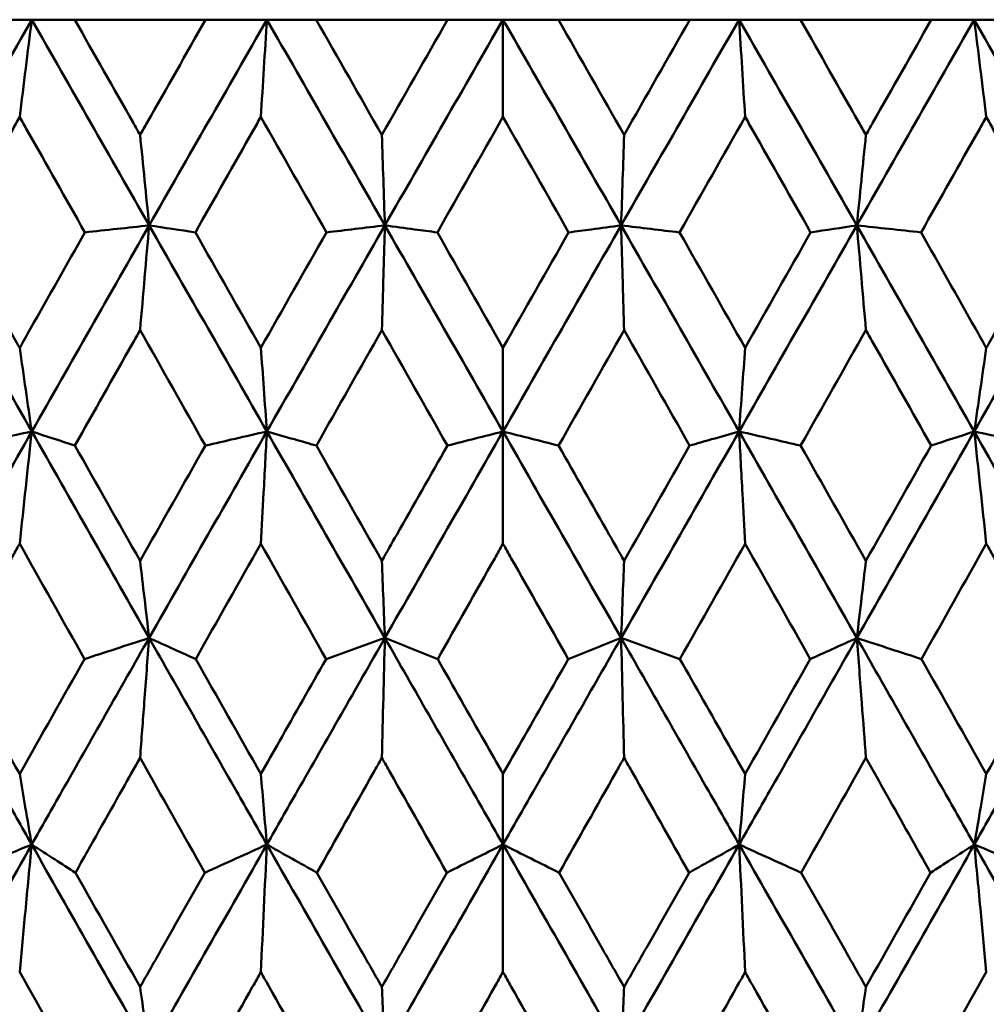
# Model space of a CAD drawing. Header units: millimetres. Extents: x 123 to 2417, y 726 to 3130.
# Tile 143 of 244: x 1194.93 to 1199.95, y 953.21 to 958.31. Entities that reach past the tile are written whole.
import ezdxf

# ---------------------------------------------------------------- set-up
doc = ezdxf.new("R2010")
doc.units = ezdxf.units.MM
doc.header["$LTSCALE"] = 12
doc.layers.add('Widoczne (ISO)', color=7, linetype='Continuous', lineweight=50)

msp = doc.modelspace()

# ---------------------------------------------------------------- linework, layer by layer
at = {"layer": 'Widoczne (ISO)'}
for p, q in [((1194.6469, 958.3133), (1194.9945, 958.3133)), ((1194.9945, 958.3133), (1195.2173, 958.3133)), ((1195.8959, 958.3133), (1195.2173, 958.3133)), ((1195.8959, 958.3133), (1196.2141, 958.3133)), ((1196.2141, 958.3133), (1196.4698, 958.3133)), ((1197.1511, 958.3133), (1196.4698, 958.3133)), ((1197.1511, 958.3133), (1197.4385, 958.3133)), ((1197.4385, 958.3133), (1197.4385, 957.809)), ((1197.4385, 958.3133), (1197.726, 958.3133)), ((1198.4073, 958.3133), (1197.726, 958.3133)), ((1198.4073, 958.3133), (1198.6629, 958.3133)), ((1198.6629, 958.3133), (1198.9811, 958.3133)), ((1199.6597, 958.3133), (1198.9811, 958.3133)), ((1199.6597, 958.3133), (1199.8825, 958.3133)), ((1199.8825, 958.3133), (1200.2302, 958.3133)), ((1197.4385, 956.1784), (1197.4385, 956.6124)), ((1197.4385, 956.1784), (1197.4385, 955.5967)), ((1197.4385, 954.0373), (1197.4385, 954.4032)), ((1197.4385, 954.0373), (1197.4385, 953.376))]:
    msp.add_line(p, q, dxfattribs=at)
msp.add_circle((1197.4385, 990.3133), 50, dxfattribs=at)
for points in [[(1194.9945, 958.3133), (1194.7918, 957.9581), (1194.5896, 957.6026), (1194.388, 957.247)], [(1194.9319, 957.809), (1194.9527, 957.9775), (1194.9736, 958.1456), (1194.9945, 958.3133)], [(1194.9945, 958.3133), (1195.1973, 957.9581), (1195.4003, 957.6026), (1195.6034, 957.247)], [(1196.2141, 958.3133), (1196.0102, 957.9581), (1195.8066, 957.6026), (1195.6034, 957.247)], [(1196.1827, 957.809), (1196.1932, 957.9775), (1196.2036, 958.1456), (1196.2141, 958.3133)], [(1196.2141, 958.3133), (1196.4181, 957.9581), (1196.6221, 957.6026), (1196.826, 957.247)], [(1196.4698, 958.3133), (1196.5833, 958.1141), (1196.6968, 957.9149), (1196.8103, 957.7156)], [(1196.8103, 957.7156), (1196.9238, 957.9149), (1197.0374, 958.1141), (1197.1511, 958.3133)], [(1197.4385, 958.3133), (1197.2342, 957.9581), (1197.03, 957.6026), (1196.826, 957.247)], [(1197.4385, 958.3133), (1197.6429, 957.9581), (1197.8471, 957.6026), (1198.0511, 957.247)], [(1197.726, 958.3133), (1197.8396, 958.1141), (1197.9532, 957.9149), (1198.0667, 957.7156)], [(1198.6629, 958.3133), (1198.459, 957.9581), (1198.255, 957.6026), (1198.0511, 957.247)], [(1198.0667, 957.7156), (1198.1803, 957.9149), (1198.2938, 958.1141), (1198.4073, 958.3133)], [(1198.6943, 957.809), (1198.6839, 957.9775), (1198.6734, 958.1456), (1198.6629, 958.3133)], [(1198.6629, 958.3133), (1198.8669, 957.9581), (1199.0705, 957.6026), (1199.2737, 957.247)], [(1199.8825, 958.3133), (1199.6798, 957.9581), (1199.4768, 957.6026), (1199.2737, 957.247)], [(1199.8825, 958.3133), (1200.0853, 957.9581), (1200.2875, 957.6026), (1200.489, 957.247)], [(1199.9452, 957.809), (1199.9244, 957.9775), (1199.9035, 958.1456), (1199.8825, 958.3133)], [(1196.5228, 957.2106), (1196.4095, 957.4101), (1196.2961, 957.6096), (1196.1827, 957.809)], [(1197.4385, 957.809), (1197.3249, 957.6096), (1197.2114, 957.4102), (1197.098, 957.2106)], [(1197.7791, 957.2106), (1197.6657, 957.4102), (1197.5521, 957.6096), (1197.4385, 957.809)], [(1198.6943, 957.809), (1198.581, 957.6096), (1198.4676, 957.4101), (1198.3543, 957.2106)], [(1195.5564, 957.7156), (1195.572, 957.5592), (1195.5877, 957.4029), (1195.6034, 957.247)], [(1199.3207, 957.7156), (1199.305, 957.5592), (1199.2894, 957.4029), (1199.2737, 957.247)], [(1194.388, 957.247), (1194.5898, 956.8909), (1194.792, 956.5347), (1194.9944, 956.1784)], [(1195.6034, 957.247), (1195.4, 956.8909), (1195.1969, 956.5347), (1194.9944, 956.1784)], [(1195.6034, 957.247), (1195.4923, 957.2349), (1195.3812, 957.2228), (1195.2701, 957.2106)], [(1195.5564, 956.7044), (1195.572, 956.8857), (1195.5877, 957.0666), (1195.6034, 957.247)], [(1195.6034, 957.247), (1195.6833, 957.2349), (1195.7631, 957.2228), (1195.843, 957.2106)], [(1195.6034, 957.247), (1195.8068, 956.8909), (1196.0104, 956.5347), (1196.2141, 956.1784)], [(1195.843, 957.2106), (1195.9562, 957.0113), (1196.0694, 956.8118), (1196.1827, 956.6124)], [(1196.1827, 956.6124), (1196.296, 956.8118), (1196.4094, 957.0113), (1196.5228, 957.2106)], [(1196.826, 957.247), (1196.6218, 956.8909), (1196.4178, 956.5347), (1196.2141, 956.1784)], [(1196.826, 957.247), (1197.0302, 956.8909), (1197.2344, 956.5347), (1197.4385, 956.1784)], [(1197.098, 957.2106), (1197.2115, 957.0113), (1197.325, 956.8118), (1197.4385, 956.6124)], [(1198.0511, 957.247), (1197.8468, 956.8909), (1197.6426, 956.5347), (1197.4385, 956.1784)], [(1197.4385, 956.6124), (1197.552, 956.8118), (1197.6656, 957.0113), (1197.7791, 957.2106)], [(1198.0511, 957.247), (1198.2553, 956.8909), (1198.4593, 956.5347), (1198.663, 956.1784)], [(1198.3543, 957.2106), (1198.4677, 957.0113), (1198.5811, 956.8118), (1198.6943, 956.6124)], [(1199.2737, 957.247), (1199.0703, 956.8909), (1198.8667, 956.5347), (1198.663, 956.1784)], [(1198.6943, 956.6124), (1198.8076, 956.8118), (1198.9209, 957.0113), (1199.0341, 957.2106)], [(1199.2737, 957.247), (1199.1938, 957.2349), (1199.1139, 957.2228), (1199.0341, 957.2106)], [(1199.2737, 957.247), (1199.4771, 956.8909), (1199.6801, 956.5347), (1199.8827, 956.1784)], [(1199.3207, 956.7044), (1199.3051, 956.8857), (1199.2894, 957.0666), (1199.2737, 957.247)], [(1199.2737, 957.247), (1199.3848, 957.2349), (1199.4959, 957.2228), (1199.6069, 957.2106)], [(1200.489, 957.247), (1200.2872, 956.8909), (1200.0851, 956.5347), (1199.8827, 956.1784)], [(1195.895, 956.1055), (1195.7821, 956.3051), (1195.6692, 956.5048), (1195.5564, 956.7044)], [(1196.8103, 956.7044), (1196.697, 956.5048), (1196.5838, 956.3051), (1196.4707, 956.1055)], [(1197.1501, 956.1055), (1197.0369, 956.3051), (1196.9236, 956.5048), (1196.8103, 956.7044)], [(1198.0667, 956.7044), (1197.9534, 956.5048), (1197.8402, 956.3051), (1197.727, 956.1055)], [(1198.4064, 956.1055), (1198.2933, 956.3051), (1198.18, 956.5048), (1198.0667, 956.7044)], [(1199.3207, 956.7044), (1199.2078, 956.5048), (1199.095, 956.3051), (1198.9821, 956.1055)], [(1194.9319, 956.6124), (1194.9527, 956.4675), (1194.9735, 956.3228), (1194.9944, 956.1784)], [(1199.9452, 956.6124), (1199.9244, 956.4675), (1199.9035, 956.3228), (1199.8827, 956.1784)], [(1194.9944, 956.1784), (1194.7917, 955.8217), (1194.5894, 955.4649), (1194.3877, 955.1082)], [(1194.9944, 956.1784), (1194.8783, 956.1541), (1194.7621, 956.1298), (1194.646, 956.1055)], [(1194.9319, 955.5967), (1194.9526, 955.7911), (1194.9735, 955.985), (1194.9944, 956.1784)], [(1194.9944, 956.1784), (1195.1971, 955.8217), (1195.4, 955.4649), (1195.6032, 955.1082)], [(1194.9944, 956.1784), (1195.069, 956.1541), (1195.1437, 956.1298), (1195.2183, 956.1055)], [(1196.2141, 956.1784), (1196.0101, 955.8217), (1195.8065, 955.4649), (1195.6032, 955.1082)], [(1196.2141, 956.1784), (1196.418, 955.8217), (1196.6219, 955.4649), (1196.826, 955.1082)], [(1197.4385, 956.1784), (1197.2342, 955.8217), (1197.03, 955.4649), (1196.826, 955.1082)], [(1197.1501, 956.1055), (1197.2463, 956.1298), (1197.3424, 956.1541), (1197.4385, 956.1784)], [(1197.727, 956.1055), (1197.6308, 956.1298), (1197.5347, 956.1541), (1197.4385, 956.1784)], [(1197.4385, 956.1784), (1197.6429, 955.8217), (1197.8471, 955.4649), (1198.0511, 955.1082)], [(1198.663, 956.1784), (1198.4591, 955.8217), (1198.2551, 955.4649), (1198.0511, 955.1082)], [(1198.663, 956.1784), (1198.8669, 955.8217), (1199.0706, 955.4649), (1199.2739, 955.1082)], [(1199.8827, 956.1784), (1199.68, 955.8217), (1199.477, 955.4649), (1199.2739, 955.1082)], [(1199.8827, 956.1784), (1199.808, 956.1541), (1199.7334, 956.1298), (1199.6588, 956.1055)], [(1199.8827, 956.1784), (1199.9988, 956.1541), (1200.1149, 956.1298), (1200.2311, 956.1055)], [(1199.8827, 956.1784), (1200.0854, 955.8217), (1200.2877, 955.4649), (1200.4893, 955.1082)], [(1199.9452, 955.5967), (1199.9244, 955.7911), (1199.9036, 955.985), (1199.8827, 956.1784)], [(1195.2183, 956.1055), (1195.3309, 955.9063), (1195.4436, 955.7071), (1195.5564, 955.5079)], [(1195.5564, 955.5079), (1195.6691, 955.7071), (1195.782, 955.9063), (1195.895, 956.1055)], [(1196.4707, 956.1055), (1196.5839, 955.9063), (1196.6971, 955.7071), (1196.8103, 955.5079)], [(1198.0667, 955.5079), (1198.18, 955.7071), (1198.2932, 955.9063), (1198.4064, 956.1055)], [(1198.9821, 956.1055), (1199.095, 955.9063), (1199.2079, 955.7071), (1199.3207, 955.5079)], [(1199.3207, 955.5079), (1199.4335, 955.7071), (1199.5462, 955.9063), (1199.6588, 956.1055)], [(1195.2682, 954.9987), (1195.1561, 955.198), (1195.0439, 955.3974), (1194.9319, 955.5967)], [(1196.1827, 955.5967), (1196.07, 955.3974), (1195.9574, 955.198), (1195.8449, 954.9987)], [(1196.5209, 954.9987), (1196.4082, 955.1981), (1196.2954, 955.3974), (1196.1827, 955.5967)], [(1198.6943, 955.5967), (1198.5816, 955.3974), (1198.4689, 955.1981), (1198.3561, 954.9987)], [(1199.0322, 954.9987), (1198.9197, 955.198), (1198.8071, 955.3974), (1198.6943, 955.5967)], [(1199.9452, 955.5967), (1199.8331, 955.3974), (1199.721, 955.198), (1199.6088, 954.9987)], [(1196.826, 955.1082), (1196.8207, 955.2412), (1196.8155, 955.3745), (1196.8103, 955.5079)], [(1198.0511, 955.1082), (1198.0563, 955.2412), (1198.0615, 955.3745), (1198.0667, 955.5079)], [(1196.5209, 954.9987), (1196.6226, 955.0352), (1196.7243, 955.0717), (1196.826, 955.1082)], [(1196.826, 955.1082), (1196.8207, 954.9017), (1196.8155, 954.6946), (1196.8103, 954.487)], [(1197.0998, 954.9987), (1197.0085, 955.0352), (1196.9172, 955.0717), (1196.826, 955.1082)], [(1197.7772, 954.9987), (1197.8685, 955.0352), (1197.9598, 955.0717), (1198.0511, 955.1082)], [(1198.3561, 954.9987), (1198.2545, 955.0352), (1198.1528, 955.0717), (1198.0511, 955.1082)], [(1198.0511, 955.1082), (1198.0563, 954.9017), (1198.0616, 954.6946), (1198.0667, 954.487)], [(1194.5962, 954.9987), (1194.708, 954.8002), (1194.8199, 954.6017), (1194.9319, 954.4032)], [(1194.9319, 954.4032), (1195.0439, 954.6017), (1195.156, 954.8002), (1195.2682, 954.9987)], [(1195.8449, 954.9987), (1195.9574, 954.8002), (1196.07, 954.6017), (1196.1827, 954.4032)], [(1198.6943, 954.4032), (1198.807, 954.6017), (1198.9196, 954.8002), (1199.0322, 954.9987)], [(1199.6088, 954.9987), (1199.7211, 954.8002), (1199.8332, 954.6017), (1199.9452, 954.4032)], [(1199.9452, 954.4032), (1200.0572, 954.6017), (1200.1691, 954.8002), (1200.2809, 954.9987)], [(1195.8922, 953.8912), (1195.7802, 954.0898), (1195.6682, 954.2884), (1195.5564, 954.487)], [(1199.3207, 954.487), (1199.2088, 954.2884), (1199.0969, 954.0898), (1198.9849, 953.8912)], [(1196.2139, 954.0373), (1196.2035, 954.1591), (1196.1931, 954.2811), (1196.1827, 954.4032)], [(1198.6632, 954.0373), (1198.6736, 954.1591), (1198.684, 954.2811), (1198.6943, 954.4032)], [(1194.9941, 954.0373), (1194.7914, 953.6805), (1194.5891, 953.3235), (1194.3871, 952.9666)], [(1194.9941, 954.0373), (1195.1965, 953.6805), (1195.3995, 953.3235), (1195.6029, 952.9666)], [(1196.2139, 954.0373), (1196.0101, 953.6805), (1195.8064, 953.3235), (1195.6029, 952.9666)], [(1195.8922, 953.8912), (1195.9994, 953.9399), (1196.1067, 953.9886), (1196.2139, 954.0373)], [(1196.2139, 954.0373), (1196.2034, 953.8175), (1196.1931, 953.597), (1196.1827, 953.376)], [(1196.4736, 953.8912), (1196.387, 953.9399), (1196.3004, 953.9886), (1196.2139, 954.0373)], [(1196.2139, 954.0373), (1196.4176, 953.6805), (1196.6216, 953.3235), (1196.8258, 952.9666)], [(1197.4385, 954.0373), (1197.2344, 953.6805), (1197.0301, 953.3235), (1196.8258, 952.9666)], [(1197.1473, 953.8912), (1197.2444, 953.9399), (1197.3415, 953.9886), (1197.4385, 954.0373)], [(1197.7298, 953.8912), (1197.6327, 953.9399), (1197.5356, 953.9886), (1197.4385, 954.0373)], [(1197.4385, 954.0373), (1197.6427, 953.6805), (1197.847, 953.3235), (1198.0512, 952.9666)], [(1198.6632, 954.0373), (1198.4595, 953.6805), (1198.2555, 953.3235), (1198.0512, 952.9666)], [(1198.4035, 953.8912), (1198.4901, 953.9399), (1198.5767, 953.9886), (1198.6632, 954.0373)], [(1198.9849, 953.8912), (1198.8777, 953.9399), (1198.7704, 953.9886), (1198.6632, 954.0373)], [(1198.6632, 954.0373), (1198.867, 953.6805), (1199.0707, 953.3235), (1199.2742, 952.9666)], [(1198.6632, 954.0373), (1198.6736, 953.8175), (1198.684, 953.597), (1198.6943, 953.376)], [(1199.883, 954.0373), (1199.6805, 953.6805), (1199.4776, 953.3235), (1199.2742, 952.9666)], [(1199.883, 954.0373), (1200.0857, 953.6805), (1200.288, 953.3235), (1200.4899, 952.9666)], [(1195.2211, 953.8912), (1195.3327, 953.6938), (1195.4445, 953.4964), (1195.5564, 953.299)], [(1199.3207, 953.299), (1199.4326, 953.4964), (1199.5443, 953.6938), (1199.6559, 953.8912)], [(1195.2644, 952.7837), (1195.1535, 952.9811), (1195.0426, 953.1786), (1194.9319, 953.376)], [(1199.9452, 953.376), (1199.8345, 953.1786), (1199.7236, 952.9811), (1199.6127, 952.7837)], [(1195.6029, 952.9666), (1195.5874, 953.0772), (1195.5719, 953.188), (1195.5564, 953.299)], [(1196.8258, 952.9666), (1196.8207, 953.0772), (1196.8155, 953.188), (1196.8103, 953.299)], [(1198.0512, 952.9666), (1198.0564, 953.0772), (1198.0616, 953.188), (1198.0667, 953.299)], [(1199.2742, 952.9666), (1199.2897, 953.0772), (1199.3052, 953.188), (1199.3207, 953.299)]]:
    msp.add_open_spline(points, degree=3, dxfattribs=at)
for points, knots in [([(1195.2173, 958.3133), (1195.3181, 958.1356), (1195.4189, 957.958), (1195.5319, 957.7588), (1195.5441, 957.7372), (1195.5564, 957.7156)], [0, 0, 0, 0, 0.06135239, 0.06135239, 0.06879633, 0.06879633, 0.06879633, 0.06879633]), ([(1195.5564, 957.7156), (1195.5686, 957.7372), (1195.5808, 957.7587), (1195.6939, 957.9579), (1195.7949, 958.1356), (1195.8959, 958.3133)], [0.05393723, 0.05393723, 0.05393723, 0.05393723, 0.06137399, 0.06137399, 0.12273355, 0.12273355, 0.12273355, 0.12273355]), ([(1198.9811, 958.3133), (1199.0822, 958.1356), (1199.1831, 957.958), (1199.2962, 957.7588), (1199.3085, 957.7372), (1199.3207, 957.7156)], [0, 0, 0, 0, 0.06135239, 0.06135239, 0.06879633, 0.06879633, 0.06879633, 0.06879633]), ([(1199.3207, 957.7156), (1199.3329, 957.7372), (1199.3451, 957.7587), (1199.4582, 957.9579), (1199.559, 958.1356), (1199.6597, 958.3133)], [0.05393723, 0.05393723, 0.05393723, 0.05393723, 0.06137399, 0.06137399, 0.12273355, 0.12273355, 0.12273355, 0.12273355]), ([(1194.9319, 957.809), (1194.9188, 957.7858), (1194.9056, 957.7626), (1194.793, 957.5632), (1194.6936, 957.3869), (1194.5943, 957.2106)], [0.05804162, 0.05804162, 0.05804162, 0.05804162, 0.06605559, 0.06605559, 0.12689392, 0.12689392, 0.12689392, 0.12689392]), ([(1195.2701, 957.2106), (1195.1705, 957.3869), (1195.0709, 957.5631), (1194.9581, 957.7626), (1194.945, 957.7858), (1194.9319, 957.809)], [0.00523804, 0.00523804, 0.00523804, 0.00523804, 0.06606705, 0.06606705, 0.07409033, 0.07409033, 0.07409033, 0.07409033]), ([(1196.1827, 957.809), (1196.1695, 957.7858), (1196.1563, 957.7626), (1196.043, 957.5632), (1195.9429, 957.3869), (1195.843, 957.2106)], [0.05804162, 0.05804162, 0.05804162, 0.05804162, 0.06605559, 0.06605559, 0.12689392, 0.12689392, 0.12689392, 0.12689392]), ([(1199.0341, 957.2106), (1198.9342, 957.3869), (1198.8341, 957.5631), (1198.7208, 957.7626), (1198.7076, 957.7858), (1198.6943, 957.809)], [0.00523804, 0.00523804, 0.00523804, 0.00523804, 0.06606705, 0.06606705, 0.07409033, 0.07409033, 0.07409033, 0.07409033]), ([(1199.9452, 957.809), (1199.9321, 957.7858), (1199.919, 957.7626), (1199.8062, 957.5632), (1199.7066, 957.3869), (1199.6069, 957.2106)], [0.05804162, 0.05804162, 0.05804162, 0.05804162, 0.06605559, 0.06605559, 0.12689392, 0.12689392, 0.12689392, 0.12689392]), ([(1200.2827, 957.2106), (1200.1835, 957.3869), (1200.0841, 957.5631), (1199.9715, 957.7626), (1199.9583, 957.7858), (1199.9452, 957.809)], [0.00523804, 0.00523804, 0.00523804, 0.00523804, 0.06606705, 0.06606705, 0.07409033, 0.07409033, 0.07409033, 0.07409033]), ([(1196.8103, 957.7156), (1196.8129, 957.638), (1196.8155, 957.5604), (1196.8207, 957.4042), (1196.8234, 957.3256), (1196.826, 957.247)], [-0.06851136, -0.06851136, -0.06851136, -0.06851136, -0.03450878, -0.03450878, 0, 0, 0, 0]), ([(1198.0511, 957.247), (1198.0537, 957.3261), (1198.0564, 957.4053), (1198.0616, 957.5615), (1198.0642, 957.6385), (1198.0667, 957.7156)], [-0.06918404, -0.06918404, -0.06918404, -0.06918404, -0.0344338, -0.0344338, -0.00067269, -0.00067269, -0.00067269, -0.00067269]), ([(1194.5943, 957.2106), (1194.6879, 957.0447), (1194.7815, 956.8788), (1194.8941, 956.6793), (1194.913, 956.6459), (1194.9319, 956.6124)], [0.00418374, 0.00418374, 0.00418374, 0.00418374, 0.06147247, 0.06147247, 0.07302352, 0.07302352, 0.07302352, 0.07302352]), ([(1194.9319, 956.6124), (1194.9508, 956.6458), (1194.9696, 956.6793), (1195.0823, 956.8787), (1195.1762, 957.0447), (1195.2701, 957.2106)], [0.04993807, 0.04993807, 0.04993807, 0.04993807, 0.0614821, 0.0614821, 0.11877783, 0.11877783, 0.11877783, 0.11877783]), ([(1196.826, 957.247), (1196.7746, 957.2408), (1196.7231, 957.2347), (1196.622, 957.2225), (1196.5724, 957.2166), (1196.5228, 957.2106)], [-0.05864743, -0.05864743, -0.05864743, -0.05864743, -0.02932285, -0.02932285, -0.00104555, -0.00104555, -0.00104555, -0.00104555]), ([(1196.8103, 956.7044), (1196.8126, 956.7844), (1196.8149, 956.8643), (1196.8202, 957.0452), (1196.8231, 957.1462), (1196.826, 957.247)], [-0.07377122, -0.07377122, -0.07377122, -0.07377122, -0.04122284, -0.04122284, 0, 0, 0, 0]), ([(1196.826, 957.247), (1196.8774, 957.2401), (1196.9287, 957.2333), (1197.0193, 957.2212), (1197.0587, 957.2159), (1197.098, 957.2106)], [-0.06524622, -0.06524622, -0.06524622, -0.06524622, -0.03262195, -0.03262195, -0.00764434, -0.00764434, -0.00764434, -0.00764434]), ([(1197.7791, 957.2106), (1197.8184, 957.2159), (1197.8577, 957.2212), (1197.9484, 957.2333), (1197.9997, 957.2401), (1198.0511, 957.247)], [-0.05760188, -0.05760188, -0.05760188, -0.05760188, -0.03262255, -0.03262255, 0, 0, 0, 0]), ([(1198.3543, 957.2106), (1198.3046, 957.2166), (1198.255, 957.2225), (1198.154, 957.2347), (1198.1025, 957.2408), (1198.0511, 957.247)], [-0.05760188, -0.05760188, -0.05760188, -0.05760188, -0.02932333, -0.02932333, 0, 0, 0, 0]), ([(1198.0511, 957.247), (1198.054, 957.145), (1198.057, 957.0429), (1198.0622, 956.8619), (1198.0645, 956.7832), (1198.0667, 956.7044)], [-0.08283412, -0.08283412, -0.08283412, -0.08283412, -0.04113328, -0.04113328, -0.00906293, -0.00906293, -0.00906293, -0.00906293]), ([(1199.6069, 957.2106), (1199.7009, 957.0447), (1199.7948, 956.8788), (1199.9074, 956.6793), (1199.9263, 956.6459), (1199.9452, 956.6124)], [0.00418374, 0.00418374, 0.00418374, 0.00418374, 0.06147247, 0.06147247, 0.07302352, 0.07302352, 0.07302352, 0.07302352]), ([(1199.9452, 956.6124), (1199.9641, 956.6458), (1199.983, 956.6793), (1200.0955, 956.8787), (1200.1892, 957.0447), (1200.2827, 957.2106)], [0.04993807, 0.04993807, 0.04993807, 0.04993807, 0.0614821, 0.0614821, 0.11877783, 0.11877783, 0.11877783, 0.11877783]), ([(1195.5564, 956.7044), (1195.5425, 956.6799), (1195.5287, 956.6554), (1195.4159, 956.4558), (1195.317, 956.2807), (1195.2183, 956.1055)], [0.06241522, 0.06241522, 0.06241522, 0.06241522, 0.0708546, 0.0708546, 0.13127416, 0.13127416, 0.13127416, 0.13127416]), ([(1199.6588, 956.1055), (1199.5601, 956.2806), (1199.4612, 956.4558), (1199.3484, 956.6554), (1199.3346, 956.6799), (1199.3207, 956.7044)], [0.01044349, 0.01044349, 0.01044349, 0.01044349, 0.07085106, 0.07085106, 0.07930241, 0.07930241, 0.07930241, 0.07930241]), ([(1196.1827, 956.6124), (1196.1878, 956.5418), (1196.1929, 956.4713), (1196.2033, 956.3266), (1196.2087, 956.2524), (1196.2141, 956.1784)], [-0.06613804, -0.06613804, -0.06613804, -0.06613804, -0.03392064, -0.03392064, 0, 0, 0, 0]), ([(1198.663, 956.1784), (1198.6684, 956.2529), (1198.6738, 956.3275), (1198.6842, 956.4722), (1198.6893, 956.5423), (1198.6943, 956.6124)], [-0.06798638, -0.06798638, -0.06798638, -0.06798638, -0.03385505, -0.03385505, -0.00184836, -0.00184836, -0.00184836, -0.00184836]), ([(1196.2141, 956.1784), (1196.1589, 956.1658), (1196.1038, 956.1532), (1195.9975, 956.1289), (1195.9462, 956.1172), (1195.895, 956.1055)], [-0.06002492, -0.06002492, -0.06002492, -0.06002492, -0.03000879, -0.03000879, -0.00210552, -0.00210552, -0.00210552, -0.00210552]), ([(1196.1827, 955.5967), (1196.1874, 955.6845), (1196.1921, 955.7723), (1196.2026, 955.9662), (1196.2083, 956.0724), (1196.2141, 956.1784)], [-0.07663954, -0.07663954, -0.07663954, -0.07663954, -0.04200429, -0.04200429, 0, 0, 0, 0]), ([(1196.2141, 956.1784), (1196.2616, 956.1649), (1196.3092, 956.1514), (1196.3947, 956.1271), (1196.4327, 956.1163), (1196.4707, 956.1055)], [-0.06439227, -0.06439227, -0.06439227, -0.06439227, -0.03219169, -0.03219169, -0.00647287, -0.00647287, -0.00647287, -0.00647287]), ([(1198.4064, 956.1055), (1198.4444, 956.1163), (1198.4824, 956.1271), (1198.5679, 956.1514), (1198.6155, 956.1649), (1198.663, 956.1784)], [-0.0579194, -0.0579194, -0.0579194, -0.0579194, -0.03219398, -0.03219398, 0, 0, 0, 0]), ([(1198.663, 956.1784), (1198.6688, 956.071), (1198.6746, 955.9635), (1198.6851, 955.7696), (1198.6897, 955.6832), (1198.6943, 955.5967)], [-0.08444217, -0.08444217, -0.08444217, -0.08444217, -0.04190207, -0.04190207, -0.00780726, -0.00780726, -0.00780726, -0.00780726]), ([(1198.9821, 956.1055), (1198.9308, 956.1172), (1198.8796, 956.1289), (1198.7732, 956.1532), (1198.7181, 956.1658), (1198.663, 956.1784)], [-0.0579194, -0.0579194, -0.0579194, -0.0579194, -0.03001078, -0.03001078, 0, 0, 0, 0]), ([(1196.8103, 955.5079), (1196.836, 955.553), (1196.8616, 955.5982), (1196.9748, 955.7973), (1197.0625, 955.9514), (1197.1501, 956.1055)], [0.0459862, 0.0459862, 0.0459862, 0.0459862, 0.06155279, 0.06155279, 0.11473062, 0.11473062, 0.11473062, 0.11473062]), ([(1197.727, 956.1055), (1197.8146, 955.9514), (1197.9022, 955.7974), (1198.0154, 955.5982), (1198.0411, 955.5531), (1198.0667, 955.5079)], [0.00838421, 0.00838421, 0.00838421, 0.00838421, 0.06155515, 0.06155515, 0.07712864, 0.07712864, 0.07712864, 0.07712864]), ([(1194.9319, 955.5967), (1194.9177, 955.5714), (1194.9035, 955.5462), (1194.7914, 955.3468), (1194.6938, 955.1728), (1194.5962, 954.9987)], [0.06686277, 0.06686277, 0.06686277, 0.06686277, 0.07557848, 0.07557848, 0.13558897, 0.13558897, 0.13558897, 0.13558897]), ([(1197.4385, 955.5967), (1197.4242, 955.5714), (1197.4099, 955.5462), (1197.297, 955.3468), (1197.1984, 955.1728), (1197.0998, 954.9987)], [0.06686277, 0.06686277, 0.06686277, 0.06686277, 0.07557848, 0.07557848, 0.13558897, 0.13558897, 0.13558897, 0.13558897]), ([(1197.7772, 954.9987), (1197.6787, 955.1727), (1197.5802, 955.3467), (1197.4672, 955.5461), (1197.4529, 955.5714), (1197.4385, 955.5967)], [0.01556037, 0.01556037, 0.01556037, 0.01556037, 0.07555527, 0.07555527, 0.08428623, 0.08428623, 0.08428623, 0.08428623]), ([(1200.2809, 954.9987), (1200.1833, 955.1727), (1200.0857, 955.3467), (1199.9737, 955.5461), (1199.9594, 955.5714), (1199.9452, 955.5967)], [0.01556037, 0.01556037, 0.01556037, 0.01556037, 0.07555527, 0.07555527, 0.08428623, 0.08428623, 0.08428623, 0.08428623]), ([(1195.5564, 955.5079), (1195.5638, 955.4442), (1195.5713, 955.3804), (1195.5869, 955.2472), (1195.5951, 955.1777), (1195.6032, 955.1082)], [-0.06384595, -0.06384595, -0.06384595, -0.06384595, -0.0333335, -0.0333335, 0, 0, 0, 0]), ([(1199.2739, 955.1082), (1199.2821, 955.178), (1199.2903, 955.2479), (1199.3059, 955.3812), (1199.3133, 955.4445), (1199.3207, 955.5079)], [-0.06679186, -0.06679186, -0.06679186, -0.06679186, -0.03327649, -0.03327649, -0.00294592, -0.00294592, -0.00294592, -0.00294592]), ([(1194.3877, 955.1082), (1194.5375, 954.8432), (1194.6874, 954.5782), (1194.8897, 954.2213), (1194.9419, 954.1293), (1194.9941, 954.0373)], [0.3692784, 0.3692784, 0.3692784, 0.3692784, 0.4608442, 0.4608442, 0.492629, 0.492629, 0.492629, 0.492629]), ([(1195.6032, 955.1082), (1195.4522, 954.8432), (1195.3014, 954.5782), (1195.0985, 954.2213), (1195.0463, 954.1293), (1194.9941, 954.0373)], [0.3692784, 0.3692784, 0.3692784, 0.3692784, 0.4608442, 0.4608442, 0.492629, 0.492629, 0.492629, 0.492629]), ([(1195.6032, 955.1082), (1195.5443, 955.089), (1195.4854, 955.0697), (1195.3738, 955.0332), (1195.321, 955.0159), (1195.2682, 954.9987)], [-0.06164188, -0.06164188, -0.06164188, -0.06164188, -0.03081222, -0.03081222, -0.00319357, -0.00319357, -0.00319357, -0.00319357]), ([(1195.5564, 954.487), (1195.5636, 954.583), (1195.5708, 954.679), (1195.5864, 954.8861), (1195.5948, 954.9972), (1195.6032, 955.1082)], [-0.07960901, -0.07960901, -0.07960901, -0.07960901, -0.04277525, -0.04277525, 0, 0, 0, 0]), ([(1195.6032, 955.1082), (1195.7542, 954.8432), (1195.9052, 954.5782), (1196.1089, 954.2213), (1196.1614, 954.1293), (1196.2139, 954.0373)], [0.3692784, 0.3692784, 0.3692784, 0.3692784, 0.4608442, 0.4608442, 0.492629, 0.492629, 0.492629, 0.492629]), ([(1195.6032, 955.1082), (1195.6472, 955.0883), (1195.6911, 955.0684), (1195.7717, 955.0319), (1195.8083, 955.0153), (1195.8449, 954.9987)], [-0.06375163, -0.06375163, -0.06375163, -0.06375163, -0.03186626, -0.03186626, -0.00530332, -0.00530332, -0.00530332, -0.00530332]), ([(1196.826, 955.1082), (1196.6744, 954.8432), (1196.5229, 954.5782), (1196.3189, 954.2213), (1196.2664, 954.1293), (1196.2139, 954.0373)], [0.3692784, 0.3692784, 0.3692784, 0.3692784, 0.4608442, 0.4608442, 0.492629, 0.492629, 0.492629, 0.492629]), ([(1196.826, 955.1082), (1196.9775, 954.8432), (1197.1291, 954.5782), (1197.3333, 954.2213), (1197.3859, 954.1293), (1197.4385, 954.0373)], [0.3692784, 0.3692784, 0.3692784, 0.3692784, 0.4608442, 0.4608442, 0.492629, 0.492629, 0.492629, 0.492629]), ([(1198.0511, 955.1082), (1197.8995, 954.8432), (1197.748, 954.5782), (1197.5438, 954.2213), (1197.4912, 954.1293), (1197.4385, 954.0373)], [0.3692784, 0.3692784, 0.3692784, 0.3692784, 0.4608442, 0.4608442, 0.492629, 0.492629, 0.492629, 0.492629]), ([(1198.0511, 955.1082), (1198.2027, 954.8432), (1198.3542, 954.5782), (1198.5581, 954.2213), (1198.6107, 954.1293), (1198.6632, 954.0373)], [0.3692784, 0.3692784, 0.3692784, 0.3692784, 0.4608442, 0.4608442, 0.492629, 0.492629, 0.492629, 0.492629]), ([(1199.2739, 955.1082), (1199.1229, 954.8432), (1198.9718, 954.5782), (1198.7682, 954.2213), (1198.7157, 954.1293), (1198.6632, 954.0373)], [0.3692784, 0.3692784, 0.3692784, 0.3692784, 0.4608442, 0.4608442, 0.492629, 0.492629, 0.492629, 0.492629]), ([(1199.0322, 954.9987), (1199.0688, 955.0153), (1199.1055, 955.0319), (1199.186, 955.0684), (1199.2299, 955.0883), (1199.2739, 955.1082)], [-0.05844831, -0.05844831, -0.05844831, -0.05844831, -0.03187118, -0.03187118, 0, 0, 0, 0]), ([(1199.6088, 954.9987), (1199.556, 955.016), (1199.5032, 955.0332), (1199.3916, 955.0697), (1199.3327, 955.089), (1199.2739, 955.1082)], [-0.05844831, -0.05844831, -0.05844831, -0.05844831, -0.03081683, -0.03081683, 0, 0, 0, 0]), ([(1199.2739, 955.1082), (1199.2824, 954.9957), (1199.2909, 954.883), (1199.3065, 954.6758), (1199.3136, 954.5815), (1199.3207, 954.487)], [-0.08604109, -0.08604109, -0.08604109, -0.08604109, -0.0426641, -0.0426641, -0.00643211, -0.00643211, -0.00643211, -0.00643211]), ([(1199.2739, 955.1082), (1199.4249, 954.8432), (1199.5757, 954.5782), (1199.7785, 954.2213), (1199.8308, 954.1293), (1199.883, 954.0373)], [0.3692784, 0.3692784, 0.3692784, 0.3692784, 0.4608442, 0.4608442, 0.492629, 0.492629, 0.492629, 0.492629]), ([(1200.4893, 955.1082), (1200.3396, 954.8432), (1200.1896, 954.5782), (1199.9874, 954.2213), (1199.9352, 954.1293), (1199.883, 954.0373)], [0.3692784, 0.3692784, 0.3692784, 0.3692784, 0.4608442, 0.4608442, 0.492629, 0.492629, 0.492629, 0.492629]), ([(1196.1827, 954.4032), (1196.2148, 954.4597), (1196.2469, 954.5162), (1196.3596, 954.7147), (1196.4402, 954.8567), (1196.5209, 954.9987)], [0.04208868, 0.04208868, 0.04208868, 0.04208868, 0.06158988, 0.06158988, 0.11059803, 0.11059803, 0.11059803, 0.11059803]), ([(1197.0998, 954.9987), (1197.1806, 954.8567), (1197.2613, 954.7147), (1197.3742, 954.5162), (1197.4064, 954.4597), (1197.4385, 954.4032)], [0.01259731, 0.01259731, 0.01259731, 0.01259731, 0.06159863, 0.06159863, 0.08110666, 0.08110666, 0.08110666, 0.08110666]), ([(1197.4385, 954.4032), (1197.4707, 954.4597), (1197.5028, 954.5162), (1197.6157, 954.7147), (1197.6965, 954.8567), (1197.7772, 954.9987)], [0.04208868, 0.04208868, 0.04208868, 0.04208868, 0.06158988, 0.06158988, 0.11059803, 0.11059803, 0.11059803, 0.11059803]), ([(1198.3561, 954.9987), (1198.4368, 954.8567), (1198.5175, 954.7147), (1198.6302, 954.5162), (1198.6623, 954.4597), (1198.6943, 954.4032)], [0.01259731, 0.01259731, 0.01259731, 0.01259731, 0.06159863, 0.06159863, 0.08110666, 0.08110666, 0.08110666, 0.08110666]), ([(1195.5564, 954.487), (1195.526, 954.433), (1195.4956, 954.379), (1195.3838, 954.1804), (1195.3024, 954.0358), (1195.2211, 953.8912)], [0.43981696, 0.43981696, 0.43981696, 0.43981696, 0.45842392, 0.45842392, 0.50826415, 0.50826415, 0.50826415, 0.50826415]), ([(1196.8103, 954.487), (1196.7959, 954.4614), (1196.7814, 954.4359), (1196.6691, 954.2373), (1196.5713, 954.0642), (1196.4736, 953.8912)], [0.07138254, 0.07138254, 0.07138254, 0.07138254, 0.08018544, 0.08018544, 0.13983561, 0.13983561, 0.13983561, 0.13983561]), ([(1197.1473, 953.8912), (1197.0494, 954.0642), (1196.9516, 954.2372), (1196.8393, 954.4358), (1196.8248, 954.4614), (1196.8103, 954.487)], [0.02053386, 0.02053386, 0.02053386, 0.02053386, 0.08016461, 0.08016461, 0.08898694, 0.08898694, 0.08898694, 0.08898694]), ([(1198.0667, 954.487), (1198.0523, 954.4614), (1198.0379, 954.4359), (1197.9256, 954.2373), (1197.8277, 954.0642), (1197.7298, 953.8912)], [0.07138254, 0.07138254, 0.07138254, 0.07138254, 0.08018544, 0.08018544, 0.13983561, 0.13983561, 0.13983561, 0.13983561]), ([(1198.4035, 953.8912), (1198.3058, 954.0642), (1198.208, 954.2372), (1198.0957, 954.4358), (1198.0812, 954.4614), (1198.0667, 954.487)], [0.02053386, 0.02053386, 0.02053386, 0.02053386, 0.08016461, 0.08016461, 0.08898694, 0.08898694, 0.08898694, 0.08898694]), ([(1199.6559, 953.8912), (1199.5805, 954.0254), (1199.505, 954.1597), (1199.3932, 954.3583), (1199.3569, 954.4226), (1199.3207, 954.487)], [0.41089763, 0.41089763, 0.41089763, 0.41089763, 0.45716852, 0.45716852, 0.47934595, 0.47934595, 0.47934595, 0.47934595]), ([(1194.9319, 954.4032), (1194.9416, 954.3459), (1194.9513, 954.2888), (1194.972, 954.1668), (1194.983, 954.102), (1194.9941, 954.0373)], [-0.06164459, -0.06164459, -0.06164459, -0.06164459, -0.0327555, -0.0327555, 0, 0, 0, 0]), ([(1199.883, 954.0373), (1199.8941, 954.1024), (1199.9052, 954.1674), (1199.9259, 954.2894), (1199.9355, 954.3463), (1199.9452, 954.4032)], [-0.06561679, -0.06561679, -0.06561679, -0.06561679, -0.0327062, -0.0327062, -0.00397221, -0.00397221, -0.00397221, -0.00397221]), ([(1194.9941, 954.0373), (1194.9313, 954.0112), (1194.8685, 953.985), (1194.7515, 953.9363), (1194.6973, 953.9137), (1194.6432, 953.8912)], [-0.06350836, -0.06350836, -0.06350836, -0.06350836, -0.03173776, -0.03173776, -0.00432334, -0.00432334, -0.00432334, -0.00432334]), ([(1194.9319, 953.376), (1194.9416, 953.4806), (1194.9514, 953.5852), (1194.9722, 953.8056), (1194.9831, 953.9216), (1194.9941, 954.0373)], [-0.08267714, -0.08267714, -0.08267714, -0.08267714, -0.04352949, -0.04352949, 0, 0, 0, 0]), ([(1194.9941, 954.0373), (1195.0345, 954.0113), (1195.075, 953.9852), (1195.1507, 953.9365), (1195.1859, 953.9138), (1195.2211, 953.8912)], [-0.06330464, -0.06330464, -0.06330464, -0.06330464, -0.03163604, -0.03163604, -0.00411961, -0.00411961, -0.00411961, -0.00411961]), ([(1199.6559, 953.8912), (1199.6912, 953.9138), (1199.7264, 953.9365), (1199.8021, 953.9852), (1199.8426, 954.0113), (1199.883, 954.0373)], [-0.05918503, -0.05918503, -0.05918503, -0.05918503, -0.03164443, -0.03164443, 0, 0, 0, 0]), ([(1199.883, 954.0373), (1199.8941, 953.9198), (1199.9052, 953.8021), (1199.926, 953.5816), (1199.9356, 953.4789), (1199.9452, 953.376)], [-0.08760316, -0.08760316, -0.08760316, -0.08760316, -0.04340686, -0.04340686, -0.00492606, -0.00492606, -0.00492606, -0.00492606]), ([(1200.2339, 953.8912), (1200.1797, 953.9137), (1200.1254, 953.9363), (1200.0085, 953.9851), (1199.9457, 954.0112), (1199.883, 954.0373)], [-0.05918503, -0.05918503, -0.05918503, -0.05918503, -0.0317462, -0.0317462, 0, 0, 0, 0]), ([(1195.5564, 953.299), (1195.5947, 953.3667), (1195.6331, 953.4343), (1195.745, 953.6317), (1195.8186, 953.7614), (1195.8922, 953.8912)], [0.03825175, 0.03825175, 0.03825175, 0.03825175, 0.06160817, 0.06160817, 0.10638617, 0.10638617, 0.10638617, 0.10638617]), ([(1196.4736, 953.8912), (1196.5473, 953.7614), (1196.621, 953.6317), (1196.7333, 953.4344), (1196.7718, 953.3667), (1196.8103, 953.299)], [0.01681985, 0.01681985, 0.01681985, 0.01681985, 0.06159108, 0.06159108, 0.08495433, 0.08495433, 0.08495433, 0.08495433]), ([(1196.8103, 953.299), (1196.8488, 953.3667), (1196.8873, 953.4343), (1196.9996, 953.6317), (1197.0734, 953.7614), (1197.1473, 953.8912)], [0.03825175, 0.03825175, 0.03825175, 0.03825175, 0.06160817, 0.06160817, 0.10638617, 0.10638617, 0.10638617, 0.10638617]), ([(1197.7298, 953.8912), (1197.8036, 953.7614), (1197.8774, 953.6317), (1197.9897, 953.4344), (1198.0282, 953.3667), (1198.0667, 953.299)], [0.01681985, 0.01681985, 0.01681985, 0.01681985, 0.06159108, 0.06159108, 0.08495433, 0.08495433, 0.08495433, 0.08495433]), ([(1198.0667, 953.299), (1198.1053, 953.3667), (1198.1437, 953.4343), (1198.256, 953.6317), (1198.3298, 953.7614), (1198.4035, 953.8912)], [0.03825175, 0.03825175, 0.03825175, 0.03825175, 0.06160817, 0.06160817, 0.10638617, 0.10638617, 0.10638617, 0.10638617]), ([(1198.9849, 953.8912), (1199.0585, 953.7614), (1199.1321, 953.6317), (1199.244, 953.4344), (1199.2823, 953.3667), (1199.3207, 953.299)], [0.01681985, 0.01681985, 0.01681985, 0.01681985, 0.06159108, 0.06159108, 0.08495433, 0.08495433, 0.08495433, 0.08495433]), ([(1196.1827, 953.376), (1196.1685, 953.3508), (1196.1543, 953.3257), (1196.0429, 953.1282), (1195.9458, 952.956), (1195.8487, 952.7837)], [0.07597559, 0.07597559, 0.07597559, 0.07597559, 0.08464777, 0.08464777, 0.14401425, 0.14401425, 0.14401425, 0.14401425]), ([(1196.5171, 952.7837), (1196.4198, 952.9559), (1196.3226, 953.1281), (1196.2112, 953.3255), (1196.197, 953.3508), (1196.1827, 953.376)], [0.02530969, 0.02530969, 0.02530969, 0.02530969, 0.08465152, 0.08465152, 0.09334823, 0.09334823, 0.09334823, 0.09334823]), ([(1197.4385, 953.376), (1197.4243, 953.3508), (1197.4101, 953.3257), (1197.2985, 953.1282), (1197.2011, 952.956), (1197.1037, 952.7837)], [0.07597559, 0.07597559, 0.07597559, 0.07597559, 0.08464777, 0.08464777, 0.14401425, 0.14401425, 0.14401425, 0.14401425]), ([(1197.7734, 952.7837), (1197.676, 952.9559), (1197.5787, 953.1281), (1197.4671, 953.3255), (1197.4528, 953.3508), (1197.4385, 953.376)], [0.02530969, 0.02530969, 0.02530969, 0.02530969, 0.08465152, 0.08465152, 0.09334823, 0.09334823, 0.09334823, 0.09334823]), ([(1198.6943, 953.376), (1198.6801, 953.3508), (1198.6659, 953.3257), (1198.5545, 953.1282), (1198.4573, 952.956), (1198.36, 952.7837)], [0.07597559, 0.07597559, 0.07597559, 0.07597559, 0.08464777, 0.08464777, 0.14401425, 0.14401425, 0.14401425, 0.14401425]), ([(1199.0283, 952.7837), (1198.9313, 952.9559), (1198.8342, 953.1281), (1198.7228, 953.3255), (1198.7086, 953.3508), (1198.6943, 953.376)], [0.02530969, 0.02530969, 0.02530969, 0.02530969, 0.08465152, 0.08465152, 0.09334823, 0.09334823, 0.09334823, 0.09334823])]:
    msp.add_open_spline(points, degree=3, knots=knots, dxfattribs=at)

doc.saveas('drawing.dxf')
